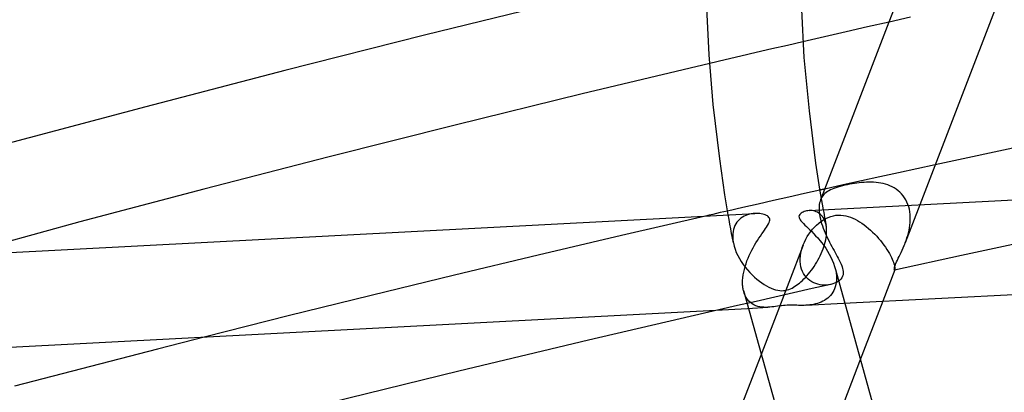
# Model space of a CAD drawing. Header units: millimetres. Extents: x -657 to 657, y -323 to 528.
# Tile 33 of 131: x -271 to -229, y 309 to 325. Entities that reach past the tile are written whole.
import ezdxf

# ---------------------------------------------------------------- set-up
doc = ezdxf.new("R2010")
doc.units = ezdxf.units.MM
doc.layers.add('HIDDEN', color=7, linetype='Continuous')
doc.layers.add('THICK', color=7, linetype='Continuous')

msp = doc.modelspace()

# ---------------------------------------------------------------- linework, layer by layer
at = {"layer": 'HIDDEN'}
for p, q in [((-233.491, 326.764), (-234.258, 324.77)), ((-239.216, 323.632), (-239.875, 323.479)), ((-238.558, 323.785), (-239.216, 323.632)), ((-237.899, 323.937), (-238.558, 323.785)), ((-240.533, 323.325), (-241.19, 323.171)), ((-239.875, 323.479), (-240.533, 323.325)), ((-241.19, 323.171), (-241.848, 323.016)), ((-232.295, 318.73), (-233.077, 318.559)), ((-234.64, 318.215), (-235.42, 318.043)), ((-233.859, 318.387), (-234.64, 318.215)), ((-233.077, 318.559), (-233.859, 318.387)), ((-236.199, 317.87), (-236.978, 317.696)), ((-236.418, 317.781), (-236.506, 317.754)), ((-236.323, 317.808), (-236.418, 317.781)), ((-236.222, 317.834), (-236.323, 317.808)), ((-236.114, 317.859), (-236.222, 317.834)), ((-235.42, 318.043), (-236.199, 317.87)), ((-236.02, 317.879), (-236.114, 317.859)), ((-235.922, 317.898), (-236.02, 317.879)), ((-235.822, 317.917), (-235.922, 317.898)), ((-235.722, 317.933), (-235.822, 317.917)), ((-235.621, 317.948), (-235.722, 317.933)), ((-235.518, 317.961), (-235.621, 317.948)), ((-235.416, 317.972), (-235.518, 317.961)), ((-235.313, 317.98), (-235.416, 317.972)), ((-235.21, 317.986), (-235.313, 317.98)), ((-235.108, 317.989), (-235.21, 317.986)), ((-235.007, 317.988), (-235.108, 317.989)), ((-234.906, 317.984), (-235.007, 317.988)), ((-234.805, 317.976), (-234.906, 317.984)), ((-234.704, 317.964), (-234.805, 317.976)), ((-234.604, 317.948), (-234.704, 317.964)), ((-234.505, 317.927), (-234.604, 317.948)), ((-234.408, 317.901), (-234.505, 317.927)), ((-234.311, 317.87), (-234.408, 317.901)), ((-234.217, 317.833), (-234.311, 317.87)), ((-234.125, 317.79), (-234.217, 317.833)), ((-234.036, 317.742), (-234.125, 317.79)), ((-238.492, 317.357), (-239.143, 317.21)), ((-237.839, 317.504), (-238.492, 317.357)), ((-237.187, 317.65), (-237.839, 317.504)), ((-237.094, 317.358), (-237.127, 317.3)), ((-237.057, 317.412), (-237.094, 317.358)), ((-237.016, 317.462), (-237.057, 317.412)), ((-236.969, 317.508), (-237.016, 317.462)), ((-236.918, 317.551), (-236.969, 317.508)), ((-236.863, 317.591), (-236.918, 317.551)), ((-236.802, 317.628), (-236.863, 317.591)), ((-236.736, 317.663), (-236.802, 317.628)), ((-236.665, 317.695), (-236.736, 317.663)), ((-236.589, 317.725), (-236.665, 317.695)), ((-236.506, 317.754), (-236.589, 317.725)), ((-233.951, 317.688), (-234.036, 317.742)), ((-233.87, 317.628), (-233.951, 317.688)), ((-233.794, 317.562), (-233.87, 317.628)), ((-233.722, 317.489), (-233.794, 317.562)), ((-233.655, 317.411), (-233.722, 317.489)), ((-233.595, 317.328), (-233.655, 317.411)), ((-239.794, 317.063), (-240.444, 316.915)), ((-239.143, 317.21), (-239.794, 317.063)), ((-237.213, 316.962), (-237.217, 316.883)), ((-237.206, 317.036), (-237.213, 316.962)), ((-237.193, 317.107), (-237.206, 317.036)), ((-237.176, 317.174), (-237.193, 317.107)), ((-237.154, 317.237), (-237.176, 317.174)), ((-237.128, 317.307), (-237.156, 317.234)), ((-237.127, 317.3), (-237.154, 317.237)), ((-233.541, 317.239), (-233.595, 317.328)), ((-232.948, 317.032), (-233.568, 315.418)), ((-233.493, 317.145), (-233.541, 317.239)), ((-233.452, 317.046), (-233.493, 317.145)), ((-233.418, 316.944), (-233.452, 317.046)), ((-233.392, 316.839), (-233.418, 316.944)), ((-242.024, 316.555), (-245.582, 315.732)), ((-240.444, 316.915), (-241.094, 316.767)), ((-241.031, 316.407), (-241.066, 316.605)), ((-240.396, 316.545), (-240.466, 316.504)), ((-240.322, 316.579), (-240.396, 316.545)), ((-240.245, 316.609), (-240.322, 316.579)), ((-240.166, 316.631), (-240.245, 316.609)), ((-240.086, 316.648), (-240.166, 316.631)), ((-240.007, 316.659), (-240.086, 316.648)), ((-239.93, 316.665), (-240.007, 316.659)), ((-237.575, 316.786), (-237.635, 316.786)), ((-237.515, 316.782), (-237.575, 316.786)), ((-237.455, 316.773), (-237.515, 316.782)), ((-237.395, 316.758), (-237.455, 316.773)), ((-237.337, 316.737), (-237.395, 316.758)), ((-237.28, 316.711), (-237.337, 316.737)), ((-237.224, 316.678), (-237.28, 316.711)), ((-237.172, 316.639), (-237.224, 316.678)), ((-237.217, 316.883), (-237.215, 316.801)), ((-237.215, 316.801), (-237.209, 316.715)), ((-237.209, 316.715), (-237.198, 316.625)), ((-237.198, 316.625), (-237.182, 316.533)), ((-237.182, 316.533), (-237.161, 316.438)), ((-237.123, 316.593), (-237.172, 316.639)), ((-237.077, 316.54), (-237.123, 316.593)), ((-237.035, 316.481), (-237.077, 316.54)), ((-237.04, 316.817), (-237.021, 316.71)), ((-237.021, 316.71), (-237.001, 316.603)), ((-237.001, 316.603), (-236.981, 316.495)), ((-236.828, 316.498), (-236.72, 316.538)), ((-236.72, 316.538), (-236.611, 316.568)), ((-236.611, 316.568), (-236.502, 316.587)), ((-236.502, 316.587), (-236.394, 316.595)), ((-236.394, 316.595), (-236.289, 316.593)), ((-236.289, 316.593), (-236.184, 316.582)), ((-236.184, 316.582), (-236.082, 316.563)), ((-236.082, 316.563), (-235.981, 316.536)), ((-235.981, 316.536), (-235.881, 316.502)), ((-233.372, 316.731), (-233.392, 316.839)), ((-233.359, 316.622), (-233.372, 316.731)), ((-233.353, 316.511), (-233.359, 316.622)), ((-233.352, 316.398), (-233.353, 316.511)), ((-240.995, 316.208), (-241.031, 316.407)), ((-240.959, 316.01), (-240.995, 316.208)), ((-240.78, 316.148), (-240.813, 316.07)), ((-240.741, 316.221), (-240.78, 316.148)), ((-240.697, 316.288), (-240.741, 316.221)), ((-240.647, 316.35), (-240.697, 316.288)), ((-240.592, 316.407), (-240.647, 316.35)), ((-240.531, 316.458), (-240.592, 316.407)), ((-240.466, 316.504), (-240.531, 316.458)), ((-237.406, 316.084), (-237.32, 316.169)), ((-237.32, 316.169), (-237.229, 316.249)), ((-237.229, 316.249), (-237.135, 316.322)), ((-237.161, 316.438), (-237.137, 316.342)), ((-237.137, 316.342), (-237.108, 316.243)), ((-237.135, 316.322), (-237.036, 316.389)), ((-237.108, 316.243), (-237.076, 316.143)), ((-237.076, 316.143), (-237.04, 316.043)), ((-237.036, 316.389), (-236.933, 316.448)), ((-236.998, 316.414), (-237.035, 316.481)), ((-236.966, 316.341), (-236.998, 316.414)), ((-236.981, 316.495), (-236.961, 316.388)), ((-236.94, 316.261), (-236.966, 316.341)), ((-236.961, 316.388), (-236.94, 316.281)), ((-236.94, 316.281), (-236.92, 316.174)), ((-236.92, 316.175), (-236.94, 316.261)), ((-236.933, 316.448), (-236.828, 316.498)), ((-236.913, 316.134), (-236.92, 316.175)), ((-236.907, 316.092), (-236.913, 316.134)), ((-235.881, 316.502), (-235.784, 316.462)), ((-235.784, 316.462), (-235.688, 316.417)), ((-235.688, 316.417), (-235.593, 316.366)), ((-235.593, 316.366), (-235.499, 316.309)), ((-235.499, 316.309), (-235.405, 316.248)), ((-235.405, 316.248), (-235.311, 316.181)), ((-235.311, 316.181), (-235.219, 316.109)), ((-235.219, 316.109), (-235.127, 316.033)), ((-233.386, 316.061), (-233.37, 316.173)), ((-233.37, 316.173), (-233.358, 316.285)), ((-233.358, 316.285), (-233.352, 316.398)), ((-245.582, 315.732), (-249.12, 314.9)), ((-240.922, 315.811), (-240.959, 316.01)), ((-240.885, 315.613), (-240.922, 315.811)), ((-240.87, 315.802), (-240.875, 315.703)), ((-240.875, 315.703), (-240.875, 315.689)), ((-240.875, 315.689), (-240.875, 315.675)), ((-240.875, 315.675), (-240.874, 315.661)), ((-240.858, 315.896), (-240.87, 315.802)), ((-240.839, 315.986), (-240.858, 315.896)), ((-240.813, 316.07), (-240.839, 315.986)), ((-237.779, 315.568), (-237.714, 315.681)), ((-237.714, 315.681), (-237.644, 315.79)), ((-237.644, 315.79), (-237.569, 315.893)), ((-237.569, 315.893), (-237.49, 315.992)), ((-237.49, 315.992), (-237.406, 316.084)), ((-237.04, 316.043), (-237.001, 315.942)), ((-237.001, 315.942), (-236.959, 315.843)), ((-236.959, 315.843), (-236.916, 315.744)), ((-236.919, 315.642), (-236.907, 315.736)), ((-236.916, 315.744), (-236.871, 315.645)), ((-236.902, 316.049), (-236.907, 316.092)), ((-236.907, 315.736), (-236.899, 315.827)), ((-236.899, 316.005), (-236.902, 316.049)), ((-236.897, 315.959), (-236.899, 316.005)), ((-236.899, 315.841), (-236.898, 315.856)), ((-236.899, 315.827), (-236.899, 315.841)), ((-236.898, 315.856), (-236.897, 315.87)), ((-236.897, 315.912), (-236.897, 315.959)), ((-236.897, 315.898), (-236.897, 315.912)), ((-236.897, 315.884), (-236.897, 315.898)), ((-236.897, 315.87), (-236.897, 315.884)), ((-235.127, 316.033), (-235.036, 315.953)), ((-235.036, 315.953), (-234.947, 315.87)), ((-234.947, 315.87), (-234.86, 315.784)), ((-234.86, 315.784), (-234.776, 315.695)), ((-234.776, 315.695), (-234.695, 315.604)), ((-233.495, 315.624), (-233.462, 315.731)), ((-233.462, 315.731), (-233.433, 315.84)), ((-233.433, 315.84), (-233.407, 315.95)), ((-233.407, 315.95), (-233.386, 316.061)), ((-240.847, 315.415), (-240.885, 315.613)), ((-240.874, 315.661), (-240.874, 315.647)), ((-240.874, 315.647), (-240.873, 315.632)), ((-240.873, 315.632), (-240.873, 315.618)), ((-240.873, 315.618), (-240.87, 315.585)), ((-240.87, 315.585), (-240.867, 315.551)), ((-240.867, 315.551), (-240.863, 315.516)), ((-240.863, 315.516), (-240.858, 315.482)), ((-240.858, 315.482), (-240.853, 315.447)), ((-240.853, 315.447), (-240.846, 315.412)), ((-240.846, 315.412), (-240.815, 315.28)), ((-240.815, 315.28), (-240.774, 315.148)), ((-237.89, 315.324), (-239.715, 310.579)), ((-237.929, 315.214), (-237.888, 315.33)), ((-237.888, 315.33), (-237.837, 315.45)), ((-237.837, 315.45), (-237.779, 315.568)), ((-237.014, 315.255), (-236.984, 315.352)), ((-236.984, 315.352), (-236.958, 315.45)), ((-236.958, 315.45), (-236.936, 315.547)), ((-236.936, 315.547), (-236.919, 315.642)), ((-236.871, 315.645), (-236.824, 315.548)), ((-236.824, 315.548), (-236.776, 315.453)), ((-236.776, 315.453), (-236.728, 315.359)), ((-236.728, 315.359), (-236.68, 315.268)), ((-236.68, 315.268), (-236.632, 315.178)), ((-234.695, 315.604), (-234.617, 315.512)), ((-234.617, 315.512), (-234.542, 315.418)), ((-234.542, 315.418), (-234.472, 315.325)), ((-234.472, 315.325), (-234.406, 315.233)), ((-233.657, 315.202), (-233.615, 315.301)), ((-233.615, 315.301), (-233.607, 315.321)), ((-233.607, 315.321), (-233.599, 315.34)), ((-233.599, 315.34), (-233.591, 315.359)), ((-233.591, 315.359), (-233.584, 315.379)), ((-233.584, 315.379), (-233.576, 315.399)), ((-233.576, 315.399), (-233.568, 315.418)), ((-233.568, 315.418), (-233.531, 315.52)), ((-233.531, 315.52), (-233.495, 315.624)), ((-228.347, 315.493), (-231.186, 314.879)), ((-249.12, 314.9), (-252.653, 314.053)), ((-240.774, 315.148), (-240.723, 315.016)), ((-240.723, 315.016), (-240.662, 314.885)), ((-240.662, 314.885), (-240.593, 314.756)), ((-238.014, 314.745), (-238.005, 314.862)), ((-238.005, 314.862), (-237.988, 314.98)), ((-237.988, 314.98), (-237.962, 315.097)), ((-237.962, 315.097), (-237.929, 315.214)), ((-237.215, 314.778), (-237.169, 314.871)), ((-237.169, 314.871), (-237.125, 314.966)), ((-237.125, 314.966), (-237.085, 315.062)), ((-237.085, 315.062), (-237.047, 315.158)), ((-237.047, 315.158), (-237.014, 315.255)), ((-236.632, 315.178), (-236.584, 315.09)), ((-236.584, 315.09), (-236.537, 315.005)), ((-236.537, 315.005), (-236.491, 314.922)), ((-236.491, 314.922), (-236.448, 314.841)), ((-236.448, 314.841), (-236.406, 314.764)), ((-234.406, 315.233), (-234.345, 315.142)), ((-234.345, 315.142), (-234.288, 315.052)), ((-234.288, 315.052), (-234.237, 314.965)), ((-234.237, 314.965), (-234.192, 314.882)), ((-234.192, 314.882), (-234.152, 314.803)), ((-231.186, 314.879), (-234.019, 314.257)), ((-233.863, 314.764), (-233.824, 314.844)), ((-233.824, 314.844), (-233.784, 314.929)), ((-233.784, 314.929), (-233.742, 315.016)), ((-233.742, 315.016), (-233.7, 315.107)), ((-233.7, 315.107), (-233.657, 315.202)), ((-240.593, 314.756), (-240.517, 314.629)), ((-240.517, 314.629), (-240.434, 314.507)), ((-240.434, 314.507), (-240.346, 314.388)), ((-238.013, 314.63), (-238.014, 314.745)), ((-238.003, 314.518), (-238.013, 314.63)), ((-237.984, 314.409), (-238.003, 314.518)), ((-237.426, 314.421), (-237.37, 314.508)), ((-237.37, 314.508), (-237.316, 314.596)), ((-237.316, 314.596), (-237.265, 314.686)), ((-237.265, 314.686), (-237.215, 314.778)), ((-236.406, 314.764), (-236.368, 314.689)), ((-236.368, 314.689), (-236.337, 314.627)), ((-236.337, 314.627), (-236.308, 314.566)), ((-236.308, 314.566), (-236.282, 314.508)), ((-236.282, 314.508), (-236.259, 314.451)), ((-236.259, 314.451), (-236.239, 314.397)), ((-234.152, 314.803), (-234.117, 314.729)), ((-234.117, 314.729), (-234.088, 314.659)), ((-234.088, 314.659), (-234.064, 314.594)), ((-234.064, 314.594), (-234.044, 314.535)), ((-234.044, 314.535), (-234.029, 314.482)), ((-234.029, 314.482), (-234.018, 314.434)), ((-234.018, 314.434), (-234.01, 314.392)), ((-234.015, 314.393), (-234.001, 314.439)), ((-234.001, 314.439), (-233.983, 314.491)), ((-233.983, 314.491), (-233.959, 314.55)), ((-233.959, 314.55), (-233.931, 314.615)), ((-233.931, 314.615), (-233.899, 314.687)), ((-233.899, 314.687), (-233.863, 314.764)), ((-252.653, 314.053), (-256.18, 313.193)), ((-240.346, 314.388), (-240.252, 314.273)), ((-240.252, 314.273), (-240.153, 314.164)), ((-240.153, 314.164), (-240.053, 314.062)), ((-240.053, 314.062), (-239.951, 313.966)), ((-237.955, 314.305), (-237.984, 314.409)), ((-237.917, 314.206), (-237.955, 314.305)), ((-237.871, 314.115), (-237.917, 314.206)), ((-237.816, 314.03), (-237.871, 314.115)), ((-237.753, 313.953), (-237.816, 314.03)), ((-237.797, 313.954), (-237.732, 314.024)), ((-237.732, 314.024), (-237.668, 314.099)), ((-237.668, 314.099), (-237.605, 314.176)), ((-237.605, 314.176), (-237.544, 314.255)), ((-237.544, 314.255), (-237.484, 314.337)), ((-237.484, 314.337), (-237.426, 314.421)), ((-236.523, 314.286), (-236.51, 314.225)), ((-236.51, 314.225), (-236.499, 314.165)), ((-236.499, 314.165), (-236.491, 314.104)), ((-236.491, 314.104), (-236.485, 314.044)), ((-236.485, 314.044), (-236.481, 313.985)), ((-236.239, 314.397), (-236.221, 314.338)), ((-236.202, 314.069), (-236.223, 314.001)), ((-236.221, 314.338), (-236.206, 314.275)), ((-236.206, 314.275), (-236.196, 314.209)), ((-236.194, 314.14), (-236.202, 314.069)), ((-236.196, 314.209), (-236.194, 314.14)), ((-234.011, 314.268), (-234.52, 312.944)), ((-234.03, 314.296), (-234.029, 314.321)), ((-234.029, 314.277), (-234.03, 314.296)), ((-234.029, 314.321), (-234.024, 314.353)), ((-234.027, 314.265), (-234.029, 314.277)), ((-234.022, 314.258), (-234.027, 314.265)), ((-234.024, 314.353), (-234.015, 314.393)), ((-234.018, 314.258), (-234.022, 314.258)), ((-234.017, 314.258), (-234.018, 314.258)), ((-234.015, 314.259), (-234.017, 314.258)), ((-234.014, 314.261), (-234.015, 314.259)), ((-234.013, 314.263), (-234.014, 314.261)), ((-234.012, 314.265), (-234.013, 314.263)), ((-234.011, 314.268), (-234.012, 314.265)), ((-234.007, 314.281), (-234.011, 314.268)), ((-234.01, 314.392), (-234.006, 314.355)), ((-234.005, 314.3), (-234.007, 314.281)), ((-234.006, 314.355), (-234.004, 314.325)), ((-234.004, 314.325), (-234.005, 314.3)), ((-239.951, 313.966), (-239.848, 313.878)), ((-239.848, 313.878), (-239.745, 313.796)), ((-239.745, 313.796), (-239.643, 313.722)), ((-239.643, 313.722), (-239.543, 313.656)), ((-239.543, 313.656), (-239.445, 313.597)), ((-239.445, 313.597), (-239.347, 313.544)), ((-238.237, 313.578), (-238.176, 313.619)), ((-238.176, 313.619), (-238.114, 313.664)), ((-238.114, 313.664), (-238.052, 313.714)), ((-238.052, 313.714), (-237.989, 313.768)), ((-237.989, 313.768), (-237.925, 313.826)), ((-237.925, 313.826), (-237.861, 313.888)), ((-237.861, 313.888), (-237.797, 313.954)), ((-237.684, 313.884), (-237.753, 313.953)), ((-237.609, 313.823), (-237.684, 313.884)), ((-237.529, 313.771), (-237.609, 313.823)), ((-237.445, 313.727), (-237.529, 313.771)), ((-236.721, 313.656), (-237.512, 313.478)), ((-237.357, 313.691), (-237.445, 313.727)), ((-237.267, 313.663), (-237.357, 313.691)), ((-237.175, 313.644), (-237.267, 313.663)), ((-237.084, 313.632), (-237.175, 313.644)), ((-236.992, 313.628), (-237.084, 313.632)), ((-236.902, 313.63), (-236.992, 313.628)), ((-236.815, 313.639), (-236.902, 313.63)), ((-236.73, 313.654), (-236.815, 313.639)), ((-236.638, 313.678), (-236.721, 313.656)), ((-236.558, 313.706), (-236.638, 313.678)), ((-236.482, 313.741), (-236.558, 313.706)), ((-236.506, 313.65), (-236.529, 313.561)), ((-236.49, 313.742), (-236.506, 313.65)), ((-236.481, 313.838), (-236.49, 313.742)), ((-236.413, 313.782), (-236.482, 313.741)), ((-236.481, 313.985), (-236.479, 313.926)), ((-236.48, 313.867), (-236.481, 313.852)), ((-236.481, 313.852), (-236.481, 313.838)), ((-236.479, 313.882), (-236.48, 313.867)), ((-236.479, 313.926), (-236.479, 313.911)), ((-236.479, 313.911), (-236.479, 313.896)), ((-236.479, 313.896), (-236.479, 313.882)), ((-236.351, 313.829), (-236.413, 313.782)), ((-236.297, 313.881), (-236.351, 313.829)), ((-236.255, 313.938), (-236.297, 313.881)), ((-236.223, 314.001), (-236.255, 313.938)), ((-256.18, 313.193), (-259.699, 312.321)), ((-240.392, 313.286), (-240.422, 313.396)), ((-240.353, 313.187), (-240.392, 313.286)), ((-240.307, 313.097), (-240.353, 313.187)), ((-239.347, 313.544), (-239.249, 313.498)), ((-239.249, 313.498), (-239.151, 313.46)), ((-239.151, 313.46), (-239.055, 313.429)), ((-238.304, 313.299), (-239.095, 313.12)), ((-239.055, 313.429), (-238.963, 313.408)), ((-238.963, 313.408), (-238.877, 313.396)), ((-238.877, 313.396), (-238.795, 313.392)), ((-238.795, 313.392), (-238.718, 313.395)), ((-238.718, 313.395), (-238.643, 313.405)), ((-238.643, 313.405), (-238.57, 313.422)), ((-238.57, 313.422), (-238.499, 313.445)), ((-238.499, 313.445), (-238.43, 313.472)), ((-238.43, 313.472), (-238.363, 313.504)), ((-238.363, 313.504), (-238.298, 313.54)), ((-237.512, 313.478), (-238.304, 313.299)), ((-238.298, 313.54), (-238.237, 313.578)), ((-236.735, 313.188), (-236.791, 313.129)), ((-236.683, 313.253), (-236.735, 313.188)), ((-236.636, 313.322), (-236.683, 313.253)), ((-236.594, 313.397), (-236.636, 313.322)), ((-236.559, 313.476), (-236.594, 313.397)), ((-236.529, 313.561), (-236.559, 313.476)), ((-240.677, 312.76), (-241.467, 312.579)), ((-239.886, 312.94), (-240.677, 312.76)), ((-240.253, 313.017), (-240.307, 313.097)), ((-240.193, 312.946), (-240.253, 313.017)), ((-240.127, 312.885), (-240.193, 312.946)), ((-240.055, 312.833), (-240.127, 312.885)), ((-239.979, 312.789), (-240.055, 312.833)), ((-239.899, 312.754), (-239.979, 312.789)), ((-239.095, 313.12), (-239.886, 312.94)), ((-238.805, 312.756), (-238.888, 312.746)), ((-238.725, 312.764), (-238.805, 312.756)), ((-238.648, 312.77), (-238.725, 312.764)), ((-238.572, 312.774), (-238.648, 312.77)), ((-238.493, 312.776), (-238.572, 312.774)), ((-238.411, 312.776), (-238.493, 312.776)), ((-238.327, 312.775), (-238.411, 312.776)), ((-238.244, 312.773), (-238.327, 312.775)), ((-238.162, 312.771), (-238.244, 312.773)), ((-238.083, 312.769), (-238.162, 312.771)), ((-238.007, 312.768), (-238.083, 312.769)), ((-237.931, 312.768), (-238.007, 312.768)), ((-237.854, 312.77), (-237.931, 312.768)), ((-237.775, 312.773), (-237.854, 312.77)), ((-237.775, 312.773), (-236.179, 312.857)), ((-237.695, 312.778), (-237.775, 312.773)), ((-237.614, 312.786), (-237.695, 312.778)), ((-237.533, 312.797), (-237.614, 312.786)), ((-237.452, 312.811), (-237.533, 312.797)), ((-237.371, 312.829), (-237.452, 312.811)), ((-237.29, 312.85), (-237.371, 312.829)), ((-237.211, 312.876), (-237.29, 312.85)), ((-237.133, 312.907), (-237.211, 312.876)), ((-237.058, 312.942), (-237.133, 312.907)), ((-236.986, 312.981), (-237.058, 312.942)), ((-236.917, 313.026), (-236.986, 312.981)), ((-236.852, 313.075), (-236.917, 313.026)), ((-236.791, 313.129), (-236.852, 313.075)), ((-240.246, 312.643), (-239.381, 312.688)), ((-239.815, 312.727), (-239.899, 312.754)), ((-239.73, 312.707), (-239.815, 312.727)), ((-239.643, 312.694), (-239.73, 312.707)), ((-239.556, 312.687), (-239.643, 312.694)), ((-239.468, 312.686), (-239.556, 312.687)), ((-239.382, 312.688), (-239.468, 312.686)), ((-239.3, 312.694), (-239.382, 312.688)), ((-239.22, 312.702), (-239.3, 312.694)), ((-239.139, 312.712), (-239.22, 312.702)), ((-239.057, 312.723), (-239.139, 312.712)), ((-238.973, 312.735), (-239.057, 312.723)), ((-238.888, 312.746), (-238.973, 312.735)), ((-259.699, 312.321), (-263.207, 311.436)), ((-235.503, 310.388), (-237.757, 304.526))]:
    msp.add_line(p, q, dxfattribs=at)
at = {"layer": 'THICK'}
for p, q in [((-229.569, 325.818), (-232.948, 317.032)), ((-247.969, 325.67), (-253.922, 324.21)), ((-241.872, 323.381), (-241.968, 325.369)), ((-237.964, 325.308), (-237.856, 323.266)), ((-233.339, 324.977), (-234.251, 324.771)), ((-234.258, 324.77), (-237.128, 317.307)), ((-235.164, 324.564), (-236.076, 324.356)), ((-234.251, 324.771), (-235.164, 324.564)), ((-253.922, 324.21), (-259.846, 322.714)), ((-236.988, 324.147), (-237.899, 323.937)), ((-236.076, 324.356), (-236.988, 324.147)), ((-241.696, 321.286), (-241.872, 323.381)), ((-237.856, 323.266), (-237.643, 321.018)), ((-241.848, 323.016), (-247.248, 321.727)), ((-259.846, 322.714), (-265.732, 321.185)), ((-247.248, 321.727), (-252.623, 320.409)), ((-265.732, 321.185), (-271.57, 319.626)), ((-241.421, 318.971), (-241.696, 321.286)), ((-237.643, 321.018), (-237.363, 318.799)), ((-252.623, 320.409), (-257.966, 319.065)), ((-227.292, 319.807), (-232.295, 318.73)), ((-257.966, 319.065), (-263.271, 317.695)), ((-241.208, 317.457), (-241.421, 318.971)), ((-237.635, 316.786), (-200.16, 318.755)), ((-237.363, 318.799), (-237.194, 317.695)), ((-263.271, 317.695), (-268.531, 316.302)), ((-241.066, 316.605), (-241.208, 317.457)), ((-237.194, 317.695), (-237.04, 316.817)), ((-237.152, 317.658), (-237.187, 317.65)), ((-237.117, 317.665), (-237.152, 317.658)), ((-237.082, 317.673), (-237.117, 317.665)), ((-237.047, 317.681), (-237.082, 317.673)), ((-237.013, 317.689), (-237.047, 317.681)), ((-236.978, 317.696), (-237.013, 317.689)), ((-277.416, 314.695), (-239.941, 316.664)), ((-241.869, 316.59), (-242.024, 316.555)), ((-241.714, 316.626), (-241.869, 316.59)), ((-241.559, 316.661), (-241.714, 316.626)), ((-241.404, 316.697), (-241.559, 316.661)), ((-241.249, 316.732), (-241.404, 316.697)), ((-241.094, 316.767), (-241.249, 316.732)), ((-239.859, 316.666), (-239.93, 316.665)), ((-239.79, 316.663), (-239.859, 316.666)), ((-239.724, 316.657), (-239.79, 316.663)), ((-239.662, 316.647), (-239.724, 316.657)), ((-239.603, 316.635), (-239.662, 316.647)), ((-239.547, 316.619), (-239.603, 316.635)), ((-239.495, 316.601), (-239.547, 316.619)), ((-239.449, 316.58), (-239.495, 316.601)), ((-239.407, 316.556), (-239.449, 316.58)), ((-239.37, 316.529), (-239.407, 316.556)), ((-239.34, 316.497), (-239.37, 316.529)), ((-238.056, 316.583), (-238.067, 316.542)), ((-238.067, 316.542), (-238.065, 316.498)), ((-238.036, 316.619), (-238.056, 316.583)), ((-238.007, 316.651), (-238.036, 316.619)), ((-237.973, 316.679), (-238.007, 316.651)), ((-237.934, 316.704), (-237.973, 316.679)), ((-237.893, 316.725), (-237.934, 316.704)), ((-237.847, 316.743), (-237.893, 316.725)), ((-237.798, 316.759), (-237.847, 316.743)), ((-237.746, 316.771), (-237.798, 316.759)), ((-237.692, 316.78), (-237.746, 316.771)), ((-237.635, 316.786), (-237.692, 316.78)), ((-268.531, 316.302), (-273.739, 314.888)), ((-239.437, 316.088), (-239.394, 316.155)), ((-239.394, 316.155), (-239.357, 316.22)), ((-239.357, 316.22), (-239.328, 316.281)), ((-239.318, 316.462), (-239.34, 316.497)), ((-239.328, 316.281), (-239.31, 316.335)), ((-239.306, 316.423), (-239.318, 316.462)), ((-239.31, 316.335), (-239.303, 316.381)), ((-239.303, 316.381), (-239.306, 316.423)), ((-238.065, 316.498), (-238.05, 316.449)), ((-238.05, 316.449), (-238.021, 316.397)), ((-238.021, 316.397), (-237.982, 316.344)), ((-237.982, 316.344), (-237.934, 316.289)), ((-237.934, 316.289), (-237.881, 316.233)), ((-237.881, 316.233), (-237.821, 316.174)), ((-237.821, 316.174), (-237.755, 316.111)), ((-237.755, 316.111), (-237.683, 316.043)), ((-239.766, 315.614), (-239.704, 315.706)), ((-239.704, 315.706), (-239.644, 315.793)), ((-239.644, 315.793), (-239.587, 315.874)), ((-239.587, 315.874), (-239.533, 315.95)), ((-239.533, 315.95), (-239.484, 316.02)), ((-239.484, 316.02), (-239.437, 316.088)), ((-237.683, 316.043), (-237.608, 315.97)), ((-237.608, 315.97), (-237.529, 315.892)), ((-237.529, 315.892), (-237.446, 315.808)), ((-237.446, 315.808), (-237.361, 315.719)), ((-237.361, 315.719), (-237.275, 315.624)), ((-240.01, 315.212), (-239.951, 315.317)), ((-239.951, 315.317), (-239.89, 315.419)), ((-239.89, 315.419), (-239.828, 315.518)), ((-239.828, 315.518), (-239.766, 315.614)), ((-237.275, 315.624), (-237.189, 315.524)), ((-237.189, 315.524), (-237.102, 315.418)), ((-237.102, 315.418), (-237.018, 315.306)), ((-237.018, 315.306), (-236.935, 315.189)), ((-240.224, 314.768), (-240.175, 314.882)), ((-240.175, 314.882), (-240.123, 314.994)), ((-240.123, 314.994), (-240.067, 315.104)), ((-240.067, 315.104), (-240.01, 315.212)), ((-236.935, 315.189), (-236.857, 315.068)), ((-236.857, 315.068), (-236.784, 314.944)), ((-236.784, 314.944), (-236.717, 314.817)), ((-240.349, 314.416), (-240.311, 314.534)), ((-240.311, 314.534), (-240.27, 314.652)), ((-240.27, 314.652), (-240.224, 314.768)), ((-236.717, 314.817), (-236.656, 314.686)), ((-236.656, 314.686), (-236.603, 314.554)), ((-236.603, 314.554), (-236.558, 314.42)), ((-236.179, 312.857), (-200.461, 314.734)), ((-240.446, 313.943), (-240.43, 314.059)), ((-240.43, 314.059), (-240.409, 314.177)), ((-240.409, 314.177), (-240.381, 314.296)), ((-240.381, 314.296), (-240.349, 314.416)), ((-236.558, 314.42), (-236.523, 314.286)), ((-236.522, 314.284), (-234.938, 308.567)), ((-240.457, 313.717), (-240.455, 313.828)), ((-240.457, 313.702), (-240.457, 313.717)), ((-240.457, 313.687), (-240.457, 313.702)), ((-240.456, 313.673), (-240.457, 313.687)), ((-240.456, 313.658), (-240.456, 313.673)), ((-240.455, 313.643), (-240.456, 313.658)), ((-240.455, 313.828), (-240.446, 313.943)), ((-240.455, 313.629), (-240.455, 313.643)), ((-240.452, 313.588), (-240.455, 313.629)), ((-240.448, 313.548), (-240.452, 313.588)), ((-240.443, 313.509), (-240.448, 313.548)), ((-240.437, 313.47), (-240.443, 313.509)), ((-240.43, 313.433), (-240.437, 313.47)), ((-240.422, 313.396), (-240.43, 313.433)), ((-240.422, 313.396), (-238.617, 306.951)), ((-234.52, 312.944), (-235.503, 310.388)), ((-275.967, 310.766), (-240.246, 312.643)), ((-241.467, 312.579), (-246.979, 311.295)), ((-263.207, 311.436), (-265.236, 310.918)), ((-246.979, 311.295), (-252.472, 309.98)), ((-265.236, 310.918), (-267.26, 310.396)), ((-267.26, 310.396), (-269.279, 309.87)), ((-239.715, 310.579), (-241.573, 305.746)), ((-269.279, 309.87), (-271.293, 309.34)), ((-252.472, 309.98), (-257.939, 308.636))]:
    msp.add_line(p, q, dxfattribs=at)

doc.saveas('drawing.dxf')
